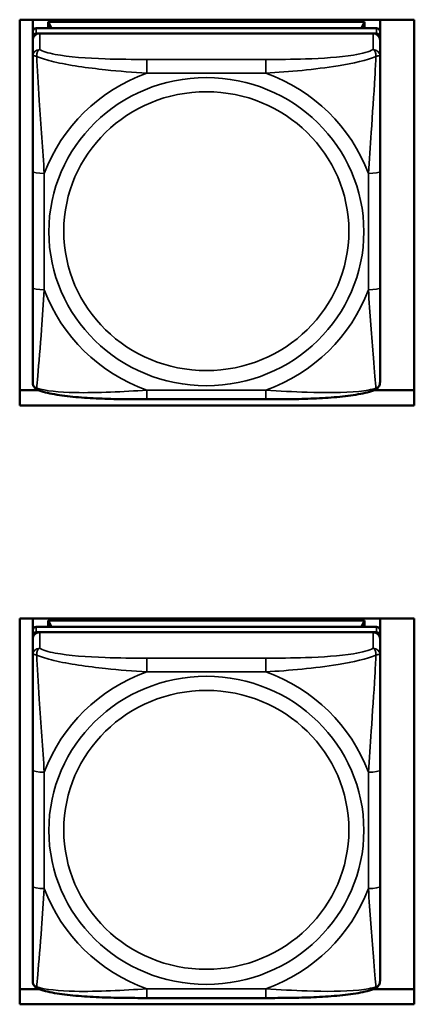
# Model space of a CAD drawing. Header units: inches. Extents: x 0.2 to 58.8, y 1.7 to 68.8.
# Tile 176 of 256: x 30.048 to 30.719, y 61.6 to 63.274. Entities that reach past the tile are written whole.
import ezdxf

# ---------------------------------------------------------------- set-up
doc = ezdxf.new("R2010")
doc.units = ezdxf.units.IN
doc.header["$MEASUREMENT"] = 0
doc.layers.add('Visible (ANSI)', color=7, linetype='Continuous', lineweight=50)
doc.layers.add('Visible Narrow (ANSI)', color=7, linetype='Continuous', lineweight=35)

msp = doc.modelspace()

# ---------------------------------------------------------------- linework, layer by layer
at = {"layer": 'Visible (ANSI)'}
for p, q in [((30.0482, 62.6181), (30.0482, 63.2744)), ((30.0482, 63.2744), (30.7192, 63.2744)), ((30.0703, 63.2543), (30.0703, 63.2744)), ((30.0969, 63.2709), (30.6343, 63.2709)), ((30.1021, 63.26), (30.0969, 63.2709)), ((30.0969, 63.26), (30.0969, 63.2709)), ((30.6343, 63.2709), (30.6292, 63.26)), ((30.6343, 63.2709), (30.6343, 63.26)), ((30.6609, 63.2744), (30.6609, 63.2543)), ((30.7192, 63.2744), (30.7192, 62.6181)), ((30.0703, 63.2543), (30.0703, 63.2453)), ((30.655, 63.26), (30.0763, 63.26)), ((30.0763, 63.251), (30.655, 63.251)), ((30.6491, 63.251), (30.0822, 63.251)), ((30.6609, 63.2453), (30.6609, 63.2543)), ((30.0703, 63.2395), (30.0703, 63.2453)), ((30.0703, 63.2395), (30.0703, 63.2122)), ((30.6609, 63.2453), (30.6609, 63.2395)), ((30.6609, 63.2122), (30.6609, 63.2395)), ((30.0703, 63.0169), (30.0703, 62.8191)), ((30.6609, 62.8191), (30.6609, 63.0169)), ((30.0482, 62.6441), (30.081, 62.6441)), ((30.6502, 62.6441), (30.7192, 62.6441)), ((30.7192, 62.6181), (30.0482, 62.6181)), ((30.4668, 62.6288), (30.2645, 62.6288)), ((30.0482, 61.5998), (30.0482, 62.2562)), ((30.0482, 62.2562), (30.7192, 62.2562)), ((30.0703, 62.236), (30.0703, 62.2562)), ((30.0969, 62.2526), (30.6343, 62.2526)), ((30.1021, 62.2418), (30.0969, 62.2526)), ((30.0969, 62.2418), (30.0969, 62.2526)), ((30.6343, 62.2526), (30.6292, 62.2418)), ((30.6343, 62.2526), (30.6343, 62.2418)), ((30.6609, 62.2562), (30.6609, 62.236)), ((30.7192, 62.2562), (30.7192, 61.5998)), ((30.0703, 62.236), (30.0703, 62.227)), ((30.655, 62.2418), (30.0763, 62.2418)), ((30.0763, 62.2328), (30.655, 62.2328)), ((30.6491, 62.2328), (30.0822, 62.2328)), ((30.6609, 62.227), (30.6609, 62.236)), ((30.0703, 62.2212), (30.0703, 62.227)), ((30.0703, 62.2212), (30.0703, 62.194)), ((30.6609, 62.227), (30.6609, 62.2212)), ((30.6609, 62.194), (30.6609, 62.2212)), ((30.0703, 61.9987), (30.0703, 61.8008)), ((30.6609, 61.8008), (30.6609, 61.9987)), ((30.0482, 61.6258), (30.081, 61.6258)), ((30.6502, 61.6258), (30.7192, 61.6258)), ((30.4668, 61.6105), (30.2645, 61.6105)), ((30.7192, 61.5998), (30.0482, 61.5998))]:
    msp.add_line(p, q, dxfattribs=at)
for centre, major_axis, start_param, end_param in [((30.0763, 63.2543), (-0.00591, 0), 4.712389, 6.283185), ((30.0763, 63.2453), (-0.00591, 0), 4.712389, 6.283185), ((30.0822, 63.2395), (-0.0118, 0), 4.712389, 6.283185), ((30.6491, 63.2395), (0.0118, 0), 0, 1.570796), ((30.655, 63.2543), (0.00591, 0), 0, 1.570796), ((30.655, 63.2453), (0.00591, 0), 0, 1.570796), ((30.0763, 62.236), (-0.00591, 0), 4.712389, 6.283185), ((30.0763, 62.227), (-0.00591, 0), 4.712389, 6.283185), ((30.0822, 62.2212), (-0.0118, 0), 4.712389, 6.283185), ((30.6491, 62.2212), (0.0118, 0), 0, 1.570796), ((30.655, 62.236), (0.00591, 0), 0, 1.570796), ((30.655, 62.227), (0.00591, 0), 0, 1.570796)]:
    msp.add_ellipse(centre, major_axis=major_axis, ratio=0.978148, start_param=start_param, end_param=end_param, dxfattribs=at)
for points, knots in [([(30.0703, 63.2122), (30.0703, 63.2028), (30.0703, 63.1873), (30.0703, 63.17), (30.0703, 63.1433), (30.0703, 63.113), (30.0703, 63.0836), (30.0703, 63.0612), (30.0703, 63.0389), (30.0703, 63.0169)], [-0.7968224, -0.7968224, -0.7968224, -0.7968224, -0.6514613, -0.6514613, -0.6514613, -0.427691, -0.427691, -0.427691, -0.2569517, -0.2569517, -0.2569517, -0.2569517]), ([(30.6609, 63.0169), (30.6609, 63.0401), (30.6609, 63.0637), (30.6609, 63.0874), (30.6609, 63.1185), (30.6609, 63.1509), (30.6609, 63.178), (30.6609, 63.192), (30.6609, 63.2042), (30.6609, 63.2122)], [0.2569537, 0.2569537, 0.2569537, 0.2569537, 0.4371919, 0.4371919, 0.4371919, 0.6739428, 0.6739428, 0.6739428, 0.7963818, 0.7963818, 0.7963818, 0.7963818]), ([(30.0703, 62.8191), (30.0703, 62.7959), (30.0703, 62.7727), (30.0703, 62.7506), (30.0703, 62.7217), (30.0703, 62.6937), (30.0703, 62.6753), (30.0703, 62.6658), (30.0703, 62.6592), (30.0703, 62.6577)], [0.2569537, 0.2569537, 0.2569537, 0.2569537, 0.4371919, 0.4371919, 0.4371919, 0.6739428, 0.6739428, 0.6739428, 0.7963818, 0.7963818, 0.7963818, 0.7963818]), ([(30.6609, 62.6577), (30.6609, 62.6595), (30.6609, 62.6684), (30.6609, 62.6809), (30.6609, 62.7), (30.6609, 62.7267), (30.6609, 62.7542), (30.6609, 62.7752), (30.6609, 62.7972), (30.6609, 62.8191)], [-0.7968224, -0.7968224, -0.7968224, -0.7968224, -0.6514613, -0.6514613, -0.6514613, -0.427691, -0.427691, -0.427691, -0.2569517, -0.2569517, -0.2569517, -0.2569517]), ([(30.0782, 62.6452), (30.0771, 62.6457), (30.0761, 62.6464), (30.0741, 62.648), (30.0733, 62.6489), (30.072, 62.6509), (30.0715, 62.6519), (30.0708, 62.6538), (30.0706, 62.6546), (30.0704, 62.6563), (30.0703, 62.657), (30.0703, 62.6577)], [0.02323629, 0.02323629, 0.02323629, 0.02323629, 0.02924311, 0.02924311, 0.03524993, 0.03524993, 0.04125676, 0.04125676, 0.04726358, 0.04726358, 0.0532704, 0.0532704, 0.0532704, 0.0532704]), ([(30.653, 62.6452), (30.6541, 62.6457), (30.6552, 62.6464), (30.6571, 62.648), (30.6579, 62.6489), (30.6593, 62.6509), (30.6597, 62.6519), (30.6604, 62.6538), (30.6606, 62.6546), (30.6609, 62.6563), (30.6609, 62.657), (30.6609, 62.6577)], [0.02323629, 0.02323629, 0.02323629, 0.02323629, 0.02924311, 0.02924311, 0.03524993, 0.03524993, 0.04125676, 0.04125676, 0.04726358, 0.04726358, 0.0532704, 0.0532704, 0.0532704, 0.0532704]), ([(30.2645, 62.6288), (30.251, 62.6288), (30.2374, 62.6288), (30.2101, 62.6292), (30.1966, 62.6296), (30.1698, 62.6307), (30.1564, 62.6315), (30.1308, 62.6338), (30.1186, 62.6353), (30.0964, 62.6392), (30.0868, 62.6414), (30.0782, 62.6452)], [0.2569517, 0.2569517, 0.2569517, 0.2569517, 0.3593672, 0.3593672, 0.4617826, 0.4617826, 0.564198, 0.564198, 0.6666135, 0.6666135, 0.7690289, 0.7690289, 0.7690289, 0.7690289]), ([(30.653, 62.6452), (30.6445, 62.6414), (30.6348, 62.6392), (30.6127, 62.6353), (30.6005, 62.6338), (30.5748, 62.6315), (30.5615, 62.6307), (30.5347, 62.6296), (30.5211, 62.6292), (30.4939, 62.6288), (30.4803, 62.6288), (30.4668, 62.6288)], [-0.7686599, -0.7686599, -0.7686599, -0.7686599, -0.6663187, -0.6663187, -0.5639775, -0.5639775, -0.4616362, -0.4616362, -0.359295, -0.359295, -0.2569537, -0.2569537, -0.2569537, -0.2569537]), ([(30.0703, 62.194), (30.0703, 62.1845), (30.0703, 62.169), (30.0703, 62.1517), (30.0703, 62.1251), (30.0703, 62.0947), (30.0703, 62.0654), (30.0703, 62.0429), (30.0703, 62.0206), (30.0703, 61.9987)], [-0.7968224, -0.7968224, -0.7968224, -0.7968224, -0.6514613, -0.6514613, -0.6514613, -0.427691, -0.427691, -0.427691, -0.2569517, -0.2569517, -0.2569517, -0.2569517]), ([(30.6609, 61.9987), (30.6609, 62.0218), (30.6609, 62.0455), (30.6609, 62.0692), (30.6609, 62.1002), (30.6609, 62.1326), (30.6609, 62.1597), (30.6609, 62.1737), (30.6609, 62.186), (30.6609, 62.194)], [0.2569537, 0.2569537, 0.2569537, 0.2569537, 0.4371919, 0.4371919, 0.4371919, 0.6739428, 0.6739428, 0.6739428, 0.7963818, 0.7963818, 0.7963818, 0.7963818]), ([(30.0703, 61.8008), (30.0703, 61.7777), (30.0703, 61.7544), (30.0703, 61.7324), (30.0703, 61.7034), (30.0703, 61.6754), (30.0703, 61.657), (30.0703, 61.6475), (30.0703, 61.641), (30.0703, 61.6394)], [0.2569537, 0.2569537, 0.2569537, 0.2569537, 0.4371919, 0.4371919, 0.4371919, 0.6739428, 0.6739428, 0.6739428, 0.7963818, 0.7963818, 0.7963818, 0.7963818]), ([(30.6609, 61.6394), (30.6609, 61.6412), (30.6609, 61.6502), (30.6609, 61.6626), (30.6609, 61.6818), (30.6609, 61.7084), (30.6609, 61.7359), (30.6609, 61.7569), (30.6609, 61.7789), (30.6609, 61.8008)], [-0.7968224, -0.7968224, -0.7968224, -0.7968224, -0.6514613, -0.6514613, -0.6514613, -0.427691, -0.427691, -0.427691, -0.2569517, -0.2569517, -0.2569517, -0.2569517]), ([(30.0782, 61.627), (30.0771, 61.6275), (30.0761, 61.6281), (30.0741, 61.6297), (30.0733, 61.6307), (30.072, 61.6326), (30.0715, 61.6336), (30.0708, 61.6355), (30.0706, 61.6364), (30.0704, 61.638), (30.0703, 61.6387), (30.0703, 61.6394)], [0.02323629, 0.02323629, 0.02323629, 0.02323629, 0.02924311, 0.02924311, 0.03524993, 0.03524993, 0.04125676, 0.04125676, 0.04726358, 0.04726358, 0.0532704, 0.0532704, 0.0532704, 0.0532704]), ([(30.2645, 61.6105), (30.251, 61.6105), (30.2374, 61.6106), (30.2101, 61.611), (30.1966, 61.6113), (30.1698, 61.6125), (30.1564, 61.6133), (30.1308, 61.6156), (30.1186, 61.617), (30.0964, 61.621), (30.0868, 61.6232), (30.0782, 61.627)], [0.2569517, 0.2569517, 0.2569517, 0.2569517, 0.3593672, 0.3593672, 0.4617826, 0.4617826, 0.564198, 0.564198, 0.6666135, 0.6666135, 0.7690289, 0.7690289, 0.7690289, 0.7690289]), ([(30.653, 61.627), (30.6445, 61.6232), (30.6348, 61.621), (30.6127, 61.617), (30.6005, 61.6156), (30.5748, 61.6133), (30.5615, 61.6125), (30.5347, 61.6113), (30.5211, 61.611), (30.4939, 61.6106), (30.4803, 61.6105), (30.4668, 61.6105)], [-0.7686599, -0.7686599, -0.7686599, -0.7686599, -0.6663187, -0.6663187, -0.5639775, -0.5639775, -0.4616362, -0.4616362, -0.359295, -0.359295, -0.2569537, -0.2569537, -0.2569537, -0.2569537]), ([(30.653, 61.627), (30.6541, 61.6275), (30.6552, 61.6281), (30.6571, 61.6297), (30.6579, 61.6307), (30.6593, 61.6326), (30.6597, 61.6336), (30.6604, 61.6355), (30.6606, 61.6364), (30.6609, 61.638), (30.6609, 61.6387), (30.6609, 61.6394)], [0.02323629, 0.02323629, 0.02323629, 0.02323629, 0.02924311, 0.02924311, 0.03524993, 0.03524993, 0.04125676, 0.04125676, 0.04726358, 0.04726358, 0.0532704, 0.0532704, 0.0532704, 0.0532704])]:
    msp.add_open_spline(points, degree=3, knots=knots, dxfattribs=at)
at = {"layer": 'Visible Narrow (ANSI)'}
for p, q in [((30.0763, 63.251), (30.0763, 63.26)), ((30.0822, 63.2238), (30.0822, 63.251)), ((30.6491, 63.251), (30.6491, 63.2238)), ((30.655, 63.26), (30.655, 63.251)), ((30.2645, 63.2068), (30.2645, 63.1835)), ((30.4668, 63.2068), (30.2645, 63.2068)), ((30.4668, 63.2068), (30.4668, 63.1835)), ((30.2645, 63.1835), (30.4668, 63.1835)), ((30.09, 62.815), (30.09, 63.0129)), ((30.6412, 63.0129), (30.6412, 62.815)), ((30.4668, 62.6443), (30.2645, 62.6443)), ((30.2645, 62.6288), (30.2645, 62.6443)), ((30.4668, 62.6288), (30.4668, 62.6443)), ((30.0763, 62.2328), (30.0763, 62.2418)), ((30.0822, 62.2055), (30.0822, 62.2328)), ((30.6491, 62.2328), (30.6491, 62.2055)), ((30.655, 62.2418), (30.655, 62.2328)), ((30.2645, 62.1886), (30.2645, 62.1652)), ((30.4668, 62.1886), (30.2645, 62.1886)), ((30.4668, 62.1886), (30.4668, 62.1652)), ((30.2645, 62.1652), (30.4668, 62.1652)), ((30.09, 61.7967), (30.09, 61.9946)), ((30.6412, 61.9946), (30.6412, 61.7967)), ((30.4668, 61.6261), (30.2645, 61.6261)), ((30.2645, 61.6105), (30.2645, 61.6261)), ((30.4668, 61.6105), (30.4668, 61.6261))]:
    msp.add_line(p, q, dxfattribs=at)
for centre, major_axis, ratio, start_param, end_param in [((30.0822, 63.2122), (-0.0118, 0), 0.978148, 4.712389, 6.283185), ((30.6491, 63.2122), (0.0118, 0), 0.978148, 0, 1.570796), ((30.3656, 62.9139), (-0.2936, 0), 0.978148, 5.064156, 5.931419), ((30.3656, 62.9139), (0.2936, 0), 0.978148, 0.351767, 1.21903), ((30.09, 63.0169), (-0.0197, 0), 0.207912, 0, 1.570796), ((30.6412, 63.0169), (0.0197, 0), 0.207912, 4.712389, 6.283185), ((30.09, 62.8191), (-0.0197, 0), 0.207912, 0, 1.570796), ((30.3656, 62.9139), (-0.2936, 0), 0.978148, 0.351767, 1.21903), ((30.3656, 62.9139), (0.2936, 0), 0.978148, 5.064156, 5.931419), ((30.6412, 62.8191), (0.0197, 0), 0.207912, 4.712389, 6.283185), ((30.0822, 62.194), (-0.0118, 0), 0.978148, 4.712389, 6.283185), ((30.6491, 62.194), (0.0118, 0), 0.978148, 0, 1.570796), ((30.3656, 61.8957), (-0.2936, 0), 0.978148, 5.064156, 5.931419), ((30.3656, 61.8957), (0.2936, 0), 0.978148, 0.351767, 1.21903), ((30.09, 61.9987), (-0.0197, 0), 0.207912, 0, 1.570796), ((30.6412, 61.9987), (0.0197, 0), 0.207912, 4.712389, 6.283185), ((30.09, 61.8008), (-0.0197, 0), 0.207912, 0, 1.570796), ((30.3656, 61.8957), (-0.2936, 0), 0.978148, 0.351767, 1.21903), ((30.3656, 61.8957), (0.2936, 0), 0.978148, 5.064156, 5.931419), ((30.6412, 61.8008), (0.0197, 0), 0.207912, 4.712389, 6.283185)]:
    msp.add_ellipse(centre, major_axis=major_axis, ratio=ratio, start_param=start_param, end_param=end_param, dxfattribs=at)
for centre, major_axis in [((30.3656, 62.9139), (-0.2678, 0)), ((30.3656, 62.9148), (-0.2424, 0)), ((30.3656, 61.8957), (-0.2678, 0)), ((30.3656, 61.8965), (-0.2424, 0))]:
    msp.add_ellipse(centre, major_axis=major_axis, ratio=0.978148, dxfattribs=at)
for points, knots in [([(30.0772, 63.2118), (30.0772, 63.213), (30.0772, 63.214), (30.0775, 63.2161), (30.0777, 63.2171), (30.0781, 63.2186), (30.0783, 63.2191), (30.0786, 63.2198), (30.0787, 63.2201), (30.0791, 63.2207), (30.0793, 63.221), (30.0798, 63.2218), (30.0802, 63.2223), (30.0811, 63.2231), (30.0816, 63.2235), (30.0822, 63.2238)], [-0.00023197, -0.00023197, -0.00023197, -0.00023197, 0.00913095, 0.00913095, 0.01983142, 0.01983142, 0.02651922, 0.02651922, 0.02986312, 0.02986312, 0.03521335, 0.03521335, 0.04377373, 0.04377373, 0.0532704, 0.0532704, 0.0532704, 0.0532704]), ([(30.2645, 63.2068), (30.2408, 63.2068), (30.2168, 63.207), (30.1935, 63.2078), (30.1628, 63.2089), (30.1319, 63.2111), (30.1087, 63.2154), (30.0966, 63.2177), (30.087, 63.2205), (30.0822, 63.2238)], [0.2569537, 0.2569537, 0.2569537, 0.2569537, 0.4371919, 0.4371919, 0.4371919, 0.6739428, 0.6739428, 0.6739428, 0.7963818, 0.7963818, 0.7963818, 0.7963818]), ([(30.6491, 63.2238), (30.6434, 63.22), (30.6309, 63.2167), (30.6156, 63.2142), (30.5922, 63.2105), (30.5631, 63.2086), (30.534, 63.2077), (30.5118, 63.207), (30.4892, 63.2068), (30.4668, 63.2068)], [-0.7968224, -0.7968224, -0.7968224, -0.7968224, -0.6514613, -0.6514613, -0.6514613, -0.427691, -0.427691, -0.427691, -0.2569517, -0.2569517, -0.2569517, -0.2569517]), ([(30.6491, 63.2238), (30.6496, 63.2235), (30.6501, 63.2231), (30.651, 63.2223), (30.6514, 63.2218), (30.652, 63.221), (30.6522, 63.2207), (30.6525, 63.2201), (30.6526, 63.2198), (30.6529, 63.2191), (30.6531, 63.2186), (30.6536, 63.2171), (30.6538, 63.2161), (30.654, 63.214), (30.6541, 63.213), (30.654, 63.2118)], [-0.0532704, -0.0532704, -0.0532704, -0.0532704, -0.04377373, -0.04377373, -0.03521335, -0.03521335, -0.02986312, -0.02986312, -0.02651922, -0.02651922, -0.01983142, -0.01983142, -0.00913095, -0.00913095, 0.00023197, 0.00023197, 0.00023197, 0.00023197]), ([(30.0703, 63.2122), (30.0703, 63.2124), (30.0704, 63.2126), (30.0707, 63.2129), (30.0708, 63.213), (30.0712, 63.2131), (30.0714, 63.2132), (30.0717, 63.2132), (30.0718, 63.2132), (30.0723, 63.2132), (30.0726, 63.2131), (30.0735, 63.213), (30.0742, 63.2128), (30.0756, 63.2124), (30.0764, 63.2121), (30.0772, 63.2118)], [-0.0532704, -0.0532704, -0.0532704, -0.0532704, -0.04377373, -0.04377373, -0.03521335, -0.03521335, -0.02986312, -0.02986312, -0.02651922, -0.02651922, -0.01983142, -0.01983142, -0.00913095, -0.00913095, 0.00023197, 0.00023197, 0.00023197, 0.00023197]), ([(30.0772, 63.2118), (30.0849, 63.2087), (30.0949, 63.2056), (30.1319, 63.1969), (30.1636, 63.1924), (30.2179, 63.1867), (30.2411, 63.1848), (30.2645, 63.1835)], [-0.7478145, -0.7478145, -0.7478145, -0.7478145, -0.6493253, -0.6493253, -0.427691, -0.427691, -0.2569537, -0.2569537, -0.2569537, -0.2569537]), ([(30.09, 63.0129), (30.0876, 63.0524), (30.0843, 63.0945), (30.0797, 63.1647), (30.0781, 63.1924), (30.0772, 63.2118)], [0.2569517, 0.2569517, 0.2569517, 0.2569517, 0.5559983, 0.5559983, 0.7482818, 0.7482818, 0.7482818, 0.7482818]), ([(30.4668, 63.1835), (30.5072, 63.1858), (30.5496, 63.1896), (30.6153, 63.2002), (30.6397, 63.2056), (30.654, 63.2118)], [0.2569517, 0.2569517, 0.2569517, 0.2569517, 0.5559983, 0.5559983, 0.7482818, 0.7482818, 0.7482818, 0.7482818]), ([(30.654, 63.2118), (30.6536, 63.2017), (30.6529, 63.1894), (30.6504, 63.1469), (30.6481, 63.1136), (30.6443, 63.0586), (30.6426, 63.0356), (30.6412, 63.0129)], [-0.7478145, -0.7478145, -0.7478145, -0.7478145, -0.6493253, -0.6493253, -0.427691, -0.427691, -0.2569537, -0.2569537, -0.2569537, -0.2569537]), ([(30.654, 63.2118), (30.6549, 63.2121), (30.6556, 63.2124), (30.6571, 63.2128), (30.6577, 63.213), (30.6587, 63.2131), (30.659, 63.2132), (30.6594, 63.2132), (30.6595, 63.2132), (30.6598, 63.2132), (30.66, 63.2131), (30.6604, 63.213), (30.6606, 63.2129), (30.6608, 63.2126), (30.6609, 63.2124), (30.6609, 63.2122)], [-0.00023197, -0.00023197, -0.00023197, -0.00023197, 0.00913095, 0.00913095, 0.01983142, 0.01983142, 0.02651922, 0.02651922, 0.02986312, 0.02986312, 0.03521335, 0.03521335, 0.04377373, 0.04377373, 0.0532704, 0.0532704, 0.0532704, 0.0532704]), ([(30.0772, 62.6476), (30.0777, 62.6524), (30.0783, 62.6597), (30.0808, 62.6897), (30.0831, 62.7185), (30.087, 62.7696), (30.0886, 62.7921), (30.09, 62.815)], [-0.7478145, -0.7478145, -0.7478145, -0.7478145, -0.6493253, -0.6493253, -0.427691, -0.427691, -0.2569537, -0.2569537, -0.2569537, -0.2569537]), ([(30.6412, 62.815), (30.6436, 62.7754), (30.6469, 62.7345), (30.6515, 62.6763), (30.6531, 62.6563), (30.654, 62.6476)], [0.2569517, 0.2569517, 0.2569517, 0.2569517, 0.5559983, 0.5559983, 0.7482818, 0.7482818, 0.7482818, 0.7482818]), ([(30.0772, 62.6476), (30.0764, 62.6479), (30.0756, 62.6482), (30.0742, 62.6491), (30.0735, 62.6497), (30.0726, 62.6507), (30.0723, 62.6511), (30.0718, 62.6517), (30.0717, 62.652), (30.0714, 62.6526), (30.0712, 62.6529), (30.0708, 62.654), (30.0707, 62.6546), (30.0704, 62.6561), (30.0703, 62.6569), (30.0703, 62.6577)], [-0.00023197, -0.00023197, -0.00023197, -0.00023197, 0.00913095, 0.00913095, 0.01983142, 0.01983142, 0.02651922, 0.02651922, 0.02986312, 0.02986312, 0.03521335, 0.03521335, 0.04377373, 0.04377373, 0.0532704, 0.0532704, 0.0532704, 0.0532704]), ([(30.0782, 62.6452), (30.0781, 62.6453), (30.078, 62.6453), (30.0777, 62.6456), (30.0775, 62.6459), (30.0772, 62.6466), (30.0772, 62.6471), (30.0772, 62.6476)], [-0.02323629, -0.02323629, -0.02323629, -0.02323629, -0.01983142, -0.01983142, -0.00913095, -0.00913095, 0.00023197, 0.00023197, 0.00023197, 0.00023197]), ([(30.2645, 62.6443), (30.224, 62.642), (30.1816, 62.6393), (30.116, 62.6409), (30.0916, 62.6431), (30.0772, 62.6476)], [0.2569517, 0.2569517, 0.2569517, 0.2569517, 0.5559983, 0.5559983, 0.7482818, 0.7482818, 0.7482818, 0.7482818]), ([(30.654, 62.6476), (30.6464, 62.6454), (30.6364, 62.6435), (30.5993, 62.6397), (30.5676, 62.6397), (30.5134, 62.6416), (30.4901, 62.6429), (30.4668, 62.6443)], [-0.7478145, -0.7478145, -0.7478145, -0.7478145, -0.6493253, -0.6493253, -0.427691, -0.427691, -0.2569537, -0.2569537, -0.2569537, -0.2569537]), ([(30.654, 62.6476), (30.6541, 62.6471), (30.654, 62.6466), (30.6538, 62.6459), (30.6536, 62.6456), (30.6532, 62.6453), (30.6531, 62.6453), (30.653, 62.6452)], [-0.00023197, -0.00023197, -0.00023197, -0.00023197, 0.00913095, 0.00913095, 0.01983142, 0.01983142, 0.02323629, 0.02323629, 0.02323629, 0.02323629]), ([(30.6609, 62.6577), (30.6609, 62.6569), (30.6608, 62.6561), (30.6606, 62.6546), (30.6604, 62.654), (30.66, 62.6529), (30.6598, 62.6526), (30.6595, 62.652), (30.6594, 62.6517), (30.659, 62.6511), (30.6587, 62.6507), (30.6577, 62.6497), (30.6571, 62.6491), (30.6556, 62.6482), (30.6549, 62.6479), (30.654, 62.6476)], [-0.0532704, -0.0532704, -0.0532704, -0.0532704, -0.04377373, -0.04377373, -0.03521335, -0.03521335, -0.02986312, -0.02986312, -0.02651922, -0.02651922, -0.01983142, -0.01983142, -0.00913095, -0.00913095, 0.00023197, 0.00023197, 0.00023197, 0.00023197]), ([(30.0703, 62.194), (30.0703, 62.1942), (30.0704, 62.1944), (30.0707, 62.1947), (30.0708, 62.1948), (30.0712, 62.1949), (30.0714, 62.1949), (30.0717, 62.1949), (30.0718, 62.1949), (30.0723, 62.1949), (30.0726, 62.1949), (30.0735, 62.1947), (30.0742, 62.1946), (30.0756, 62.1942), (30.0764, 62.1939), (30.0772, 62.1936)], [-0.0532704, -0.0532704, -0.0532704, -0.0532704, -0.04377373, -0.04377373, -0.03521335, -0.03521335, -0.02986312, -0.02986312, -0.02651922, -0.02651922, -0.01983142, -0.01983142, -0.00913095, -0.00913095, 0.00023197, 0.00023197, 0.00023197, 0.00023197]), ([(30.0772, 62.1936), (30.0772, 62.1947), (30.0772, 62.1957), (30.0775, 62.1978), (30.0777, 62.1988), (30.0781, 62.2003), (30.0783, 62.2008), (30.0786, 62.2016), (30.0787, 62.2018), (30.0791, 62.2024), (30.0793, 62.2027), (30.0798, 62.2036), (30.0802, 62.204), (30.0811, 62.2049), (30.0816, 62.2052), (30.0822, 62.2055)], [-0.00023197, -0.00023197, -0.00023197, -0.00023197, 0.00913095, 0.00913095, 0.01983142, 0.01983142, 0.02651922, 0.02651922, 0.02986312, 0.02986312, 0.03521335, 0.03521335, 0.04377373, 0.04377373, 0.0532704, 0.0532704, 0.0532704, 0.0532704]), ([(30.2645, 62.1886), (30.2408, 62.1886), (30.2168, 62.1888), (30.1935, 62.1896), (30.1628, 62.1907), (30.1319, 62.1928), (30.1087, 62.1972), (30.0966, 62.1995), (30.087, 62.2023), (30.0822, 62.2055)], [0.2569537, 0.2569537, 0.2569537, 0.2569537, 0.4371919, 0.4371919, 0.4371919, 0.6739428, 0.6739428, 0.6739428, 0.7963818, 0.7963818, 0.7963818, 0.7963818]), ([(30.6491, 62.2055), (30.6434, 62.2017), (30.6309, 62.1984), (30.6156, 62.196), (30.5922, 62.1923), (30.5631, 62.1904), (30.534, 62.1895), (30.5118, 62.1888), (30.4892, 62.1886), (30.4668, 62.1886)], [-0.7968224, -0.7968224, -0.7968224, -0.7968224, -0.6514613, -0.6514613, -0.6514613, -0.427691, -0.427691, -0.427691, -0.2569517, -0.2569517, -0.2569517, -0.2569517]), ([(30.6491, 62.2055), (30.6496, 62.2052), (30.6501, 62.2049), (30.651, 62.204), (30.6514, 62.2036), (30.652, 62.2027), (30.6522, 62.2024), (30.6525, 62.2018), (30.6526, 62.2016), (30.6529, 62.2008), (30.6531, 62.2003), (30.6536, 62.1988), (30.6538, 62.1978), (30.654, 62.1957), (30.6541, 62.1947), (30.654, 62.1936)], [-0.0532704, -0.0532704, -0.0532704, -0.0532704, -0.04377373, -0.04377373, -0.03521335, -0.03521335, -0.02986312, -0.02986312, -0.02651922, -0.02651922, -0.01983142, -0.01983142, -0.00913095, -0.00913095, 0.00023197, 0.00023197, 0.00023197, 0.00023197]), ([(30.654, 62.1936), (30.6549, 62.1939), (30.6556, 62.1942), (30.6571, 62.1946), (30.6577, 62.1947), (30.6587, 62.1949), (30.659, 62.1949), (30.6594, 62.1949), (30.6595, 62.1949), (30.6598, 62.1949), (30.66, 62.1949), (30.6604, 62.1948), (30.6606, 62.1947), (30.6608, 62.1944), (30.6609, 62.1942), (30.6609, 62.194)], [-0.00023197, -0.00023197, -0.00023197, -0.00023197, 0.00913095, 0.00913095, 0.01983142, 0.01983142, 0.02651922, 0.02651922, 0.02986312, 0.02986312, 0.03521335, 0.03521335, 0.04377373, 0.04377373, 0.0532704, 0.0532704, 0.0532704, 0.0532704]), ([(30.0772, 62.1936), (30.0849, 62.1904), (30.0949, 62.1873), (30.1319, 62.1786), (30.1636, 62.1742), (30.2179, 62.1684), (30.2411, 62.1665), (30.2645, 62.1652)], [-0.7478145, -0.7478145, -0.7478145, -0.7478145, -0.6493253, -0.6493253, -0.427691, -0.427691, -0.2569537, -0.2569537, -0.2569537, -0.2569537]), ([(30.09, 61.9946), (30.0876, 62.0342), (30.0843, 62.0762), (30.0797, 62.1465), (30.0781, 62.1742), (30.0772, 62.1936)], [0.2569517, 0.2569517, 0.2569517, 0.2569517, 0.5559983, 0.5559983, 0.7482818, 0.7482818, 0.7482818, 0.7482818]), ([(30.4668, 62.1652), (30.5072, 62.1675), (30.5496, 62.1714), (30.6153, 62.1819), (30.6397, 62.1873), (30.654, 62.1936)], [0.2569517, 0.2569517, 0.2569517, 0.2569517, 0.5559983, 0.5559983, 0.7482818, 0.7482818, 0.7482818, 0.7482818]), ([(30.654, 62.1936), (30.6536, 62.1834), (30.6529, 62.1711), (30.6504, 62.1286), (30.6481, 62.0954), (30.6443, 62.0404), (30.6426, 62.0174), (30.6412, 61.9946)], [-0.7478145, -0.7478145, -0.7478145, -0.7478145, -0.6493253, -0.6493253, -0.427691, -0.427691, -0.2569537, -0.2569537, -0.2569537, -0.2569537]), ([(30.0772, 61.6293), (30.0777, 61.6341), (30.0783, 61.6415), (30.0808, 61.6714), (30.0831, 61.7002), (30.087, 61.7514), (30.0886, 61.7738), (30.09, 61.7967)], [-0.7478145, -0.7478145, -0.7478145, -0.7478145, -0.6493253, -0.6493253, -0.427691, -0.427691, -0.2569537, -0.2569537, -0.2569537, -0.2569537]), ([(30.6412, 61.7967), (30.6436, 61.7571), (30.6469, 61.7163), (30.6515, 61.6581), (30.6531, 61.638), (30.654, 61.6293)], [0.2569517, 0.2569517, 0.2569517, 0.2569517, 0.5559983, 0.5559983, 0.7482818, 0.7482818, 0.7482818, 0.7482818]), ([(30.0772, 61.6293), (30.0764, 61.6296), (30.0756, 61.63), (30.0742, 61.6309), (30.0735, 61.6314), (30.0726, 61.6324), (30.0723, 61.6328), (30.0718, 61.6335), (30.0717, 61.6337), (30.0714, 61.6343), (30.0712, 61.6347), (30.0708, 61.6357), (30.0707, 61.6364), (30.0704, 61.6378), (30.0703, 61.6386), (30.0703, 61.6394)], [-0.00023197, -0.00023197, -0.00023197, -0.00023197, 0.00913095, 0.00913095, 0.01983142, 0.01983142, 0.02651922, 0.02651922, 0.02986312, 0.02986312, 0.03521335, 0.03521335, 0.04377373, 0.04377373, 0.0532704, 0.0532704, 0.0532704, 0.0532704]), ([(30.0782, 61.627), (30.0781, 61.627), (30.078, 61.6271), (30.0777, 61.6273), (30.0775, 61.6276), (30.0772, 61.6284), (30.0772, 61.6288), (30.0772, 61.6293)], [-0.02323629, -0.02323629, -0.02323629, -0.02323629, -0.01983142, -0.01983142, -0.00913095, -0.00913095, 0.00023197, 0.00023197, 0.00023197, 0.00023197]), ([(30.2645, 61.6261), (30.224, 61.6237), (30.1816, 61.6211), (30.116, 61.6226), (30.0916, 61.6249), (30.0772, 61.6293)], [0.2569517, 0.2569517, 0.2569517, 0.2569517, 0.5559983, 0.5559983, 0.7482818, 0.7482818, 0.7482818, 0.7482818]), ([(30.654, 61.6293), (30.6464, 61.6271), (30.6364, 61.6253), (30.5993, 61.6214), (30.5676, 61.6215), (30.5134, 61.6233), (30.4901, 61.6247), (30.4668, 61.6261)], [-0.7478145, -0.7478145, -0.7478145, -0.7478145, -0.6493253, -0.6493253, -0.427691, -0.427691, -0.2569537, -0.2569537, -0.2569537, -0.2569537]), ([(30.654, 61.6293), (30.6541, 61.6288), (30.654, 61.6284), (30.6538, 61.6276), (30.6536, 61.6273), (30.6532, 61.6271), (30.6531, 61.627), (30.653, 61.627)], [-0.00023197, -0.00023197, -0.00023197, -0.00023197, 0.00913095, 0.00913095, 0.01983142, 0.01983142, 0.02323629, 0.02323629, 0.02323629, 0.02323629]), ([(30.6609, 61.6394), (30.6609, 61.6386), (30.6608, 61.6378), (30.6606, 61.6364), (30.6604, 61.6357), (30.66, 61.6347), (30.6598, 61.6343), (30.6595, 61.6337), (30.6594, 61.6335), (30.659, 61.6328), (30.6587, 61.6324), (30.6577, 61.6314), (30.6571, 61.6309), (30.6556, 61.63), (30.6549, 61.6296), (30.654, 61.6293)], [-0.0532704, -0.0532704, -0.0532704, -0.0532704, -0.04377373, -0.04377373, -0.03521335, -0.03521335, -0.02986312, -0.02986312, -0.02651922, -0.02651922, -0.01983142, -0.01983142, -0.00913095, -0.00913095, 0.00023197, 0.00023197, 0.00023197, 0.00023197])]:
    msp.add_open_spline(points, degree=3, knots=knots, dxfattribs=at)

doc.saveas('drawing.dxf')
